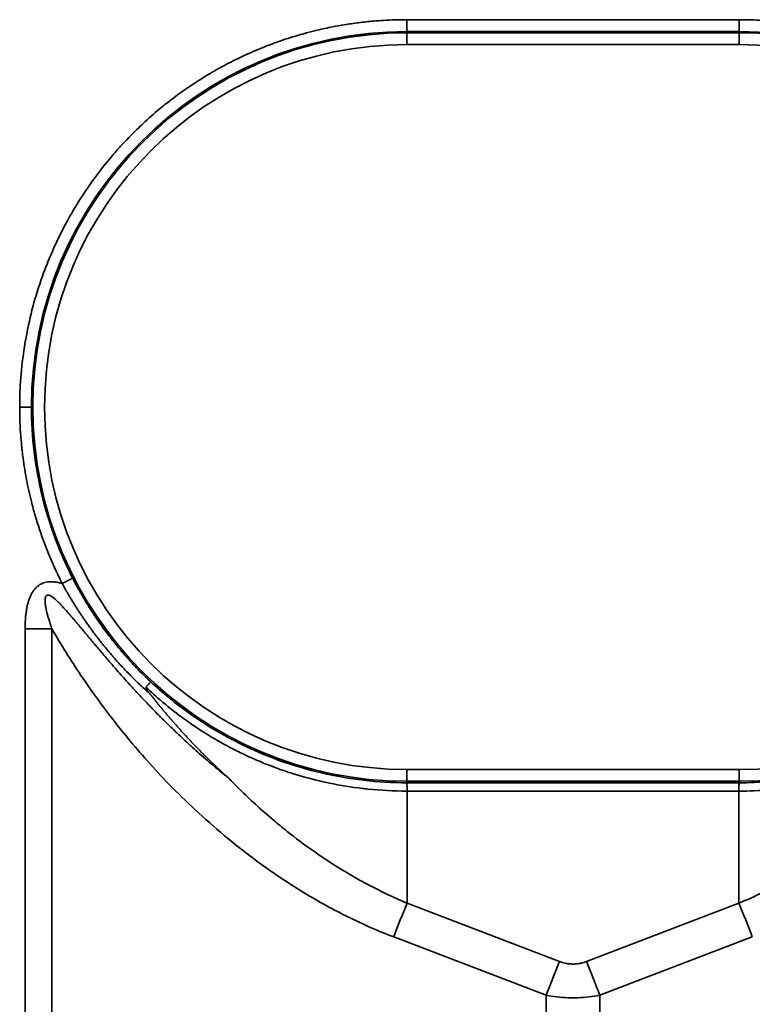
# Model space of a CAD drawing. Header units: millimetres. Extents: x -11430 to 11430, y -488 to 4365.
# Tile 51 of 95: x 1307 to 1338, y 2598 to 2640. Entities that reach past the tile are written whole.
import ezdxf

# ---------------------------------------------------------------- set-up
doc = ezdxf.new("R2010")
doc.units = ezdxf.units.MM
doc.header["$LTSCALE"] = 15
doc.layers.add('_Sichtbarkanten', color=7, linetype='Continuous', lineweight=25)
doc.layers.add('Sichtbar schmal (ISO)', color=7, linetype='Continuous', lineweight=35)

msp = doc.modelspace()

# ---------------------------------------------------------------- linework, layer by layer
at = {"layer": '_Sichtbarkanten'}
for points, knots in [([(1312.109, 2611.457), (1312.139, 2611.489), (1312.167, 2611.519), (1312.219, 2611.573), (1312.241, 2611.596), (1312.279, 2611.636), (1312.294, 2611.651), (1312.32, 2611.676), (1312.321, 2611.676), (1312.321, 2611.676), (1312.321, 2611.676), (1312.321, 2611.676)], [0.0000001, 0.0000001, 0.0000001, 0.0000001, 0.01434091, 0.01434091, 0.02887108, 0.02887108, 0.04365194, 0.04365194, 0.06599022, 0.06599022, 0.06905785, 0.06905785, 0.06905785, 0.06905785]), ([(1312.109, 2611.457), (1312.106, 2611.454), (1312.105, 2611.451), (1312.104, 2611.447), (1312.104, 2611.443), (1312.104, 2611.439), (1312.105, 2611.435), (1312.105, 2611.43), (1312.106, 2611.426), (1312.108, 2611.421), (1312.109, 2611.417), (1312.111, 2611.412), (1312.113, 2611.407), (1312.115, 2611.402), (1312.118, 2611.397), (1312.12, 2611.392), (1312.123, 2611.386), (1312.125, 2611.381), (1312.128, 2611.376), (1312.131, 2611.37), (1312.134, 2611.365), (1312.137, 2611.36), (1312.14, 2611.354), (1312.144, 2611.349), (1312.147, 2611.343), (1312.148, 2611.341), (1312.149, 2611.339), (1312.151, 2611.338), (1312.153, 2611.333), (1312.156, 2611.329), (1312.159, 2611.325), (1312.163, 2611.319), (1312.167, 2611.313), (1312.171, 2611.306), (1312.175, 2611.3), (1312.18, 2611.293), (1312.185, 2611.286), (1312.19, 2611.279), (1312.195, 2611.272), (1312.2, 2611.265), (1312.206, 2611.257), (1312.211, 2611.25), (1312.217, 2611.242), (1312.223, 2611.234), (1312.23, 2611.225), (1312.236, 2611.217), (1312.243, 2611.208), (1312.25, 2611.199), (1312.257, 2611.19)], [0, 0, 0, 0, 0.0666667, 0.0666667, 0.0666667, 0.1333333, 0.1333333, 0.1333333, 0.2, 0.2, 0.2, 0.2666667, 0.2666667, 0.2666667, 0.3333333, 0.3333333, 0.3333333, 0.4, 0.4, 0.4, 0.4666667, 0.4666667, 0.4666667, 0.5333333, 0.5333333, 0.5333333, 0.5531758, 0.5531758, 0.5531758, 0.6, 0.6, 0.6, 0.6666667, 0.6666667, 0.6666667, 0.7333333, 0.7333333, 0.7333333, 0.8, 0.8, 0.8, 0.8666667, 0.8666667, 0.8666667, 0.9333333, 0.9333333, 0.9333333, 1, 1, 1, 1]), ([(1312.257, 2611.19), (1312.424, 2610.98), (1312.599, 2610.763), (1312.786, 2610.54), (1312.853, 2610.46), (1312.922, 2610.378), (1312.992, 2610.296), (1313.115, 2610.152), (1313.243, 2610.005), (1313.376, 2609.856), (1313.584, 2609.622), (1313.804, 2609.382), (1314.037, 2609.137), (1314.109, 2609.062), (1314.182, 2608.986), (1314.256, 2608.909), (1314.423, 2608.737), (1314.598, 2608.562), (1314.779, 2608.385), (1315.042, 2608.128), (1315.32, 2607.866), (1315.615, 2607.6)], [0, 0, 0, 0, 0.2, 0.2, 0.2, 0.272434, 0.272434, 0.272434, 0.4, 0.4, 0.4, 0.6, 0.6, 0.6, 0.661467, 0.661467, 0.661467, 0.8, 0.8, 0.8, 1, 1, 1, 1])]:
    msp.add_open_spline(points, degree=3, knots=knots, dxfattribs=at)
at = {"layer": 'Sichtbar schmal (ISO)'}
for p, q in [((1323.196, 2639.792), (1337.306, 2639.792)), ((1323.196, 2639.289), (1323.196, 2639.792)), ((1337.306, 2639.289), (1337.306, 2639.792)), ((1323.196, 2639.289), (1337.306, 2639.289)), ((1323.196, 2639.289), (1323.196, 2639.233)), ((1323.196, 2639.233), (1337.306, 2639.233)), ((1323.196, 2638.733), (1323.196, 2639.233)), ((1337.306, 2639.289), (1337.306, 2639.233)), ((1337.306, 2638.733), (1337.306, 2639.233)), ((1323.196, 2638.733), (1337.306, 2638.733)), ((1306.75, 2623.345), (1307.25, 2623.345)), ((1306.978, 2448.262), (1306.978, 2613.924)), ((1308.119, 2448.262), (1308.119, 2613.924)), ((1323.196, 2607.956), (1323.196, 2607.456)), ((1337.306, 2607.956), (1323.196, 2607.956)), ((1337.306, 2607.956), (1337.306, 2607.456)), ((1323.196, 2607.395), (1323.196, 2607.456)), ((1337.306, 2607.456), (1323.196, 2607.456)), ((1337.306, 2607.395), (1323.196, 2607.395)), ((1337.306, 2607.395), (1337.306, 2607.456)), ((1323.205, 2602.282), (1323.205, 2607.041)), ((1337.296, 2607.041), (1323.205, 2607.041)), ((1337.296, 2602.282), (1337.296, 2607.041)), ((1329.68, 2599.806), (1323.205, 2602.282)), ((1337.296, 2602.282), (1330.821, 2599.806)), ((1329.109, 2598.371), (1322.635, 2600.846)), ((1337.867, 2600.846), (1331.392, 2598.371)), ((1329.109, 2598.371), (1329.109, 2463.826)), ((1331.392, 2598.371), (1331.392, 2463.826))]:
    msp.add_line(p, q, dxfattribs=at)
for centre, radius, start, end in [((1323.196, 2623.343), 15.946, 90, 179.9946), ((1323.196, 2623.345), 15.889, 90, 270), ((1337.306, 2623.343), 15.946, 0.0054, 90), ((1337.306, 2623.345), 15.889, 270, 90), ((1323.196, 2623.345), 15.389, 90, 270), ((1337.306, 2623.345), 15.389, 270, 90)]:
    msp.add_arc(centre, radius, start, end, dxfattribs=at)
for centre, major_axis, ratio, start_param, end_param in [((1323.196, 2623.343), (-15.946, 0), 0.999985, 6.283086, 6.756053), ((1308.555, 2615.853), (0.445, 0.228), 0.00466, 0.017453, 1.568409), ((1306.978, 2613.976), (-10, 0), 0.005236, 1.570796, 1.685163), ((1323.205, 2600.82), (1.785, 4.67), 0.108522, 1.294198, 1.606695), ((1337.296, 2600.82), (-1.785, 4.67), 0.108522, 4.67649, 4.988987), ((1329.68, 2598.345), (1.785, 4.67), 0.108522, 1.294198, 1.606695), ((1330.821, 2598.345), (-1.785, 4.67), 0.108522, 4.67649, 4.988987)]:
    msp.add_ellipse(centre, major_axis=major_axis, ratio=ratio, start_param=start_param, end_param=end_param, dxfattribs=at)
for points, knots in [([(1306.75, 2623.345), (1306.75, 2623.596), (1306.755, 2623.848), (1306.767, 2624.099), (1306.787, 2624.535), (1306.824, 2624.971), (1306.88, 2625.408), (1306.914, 2625.68), (1306.955, 2625.952), (1307.004, 2626.224), (1307.077, 2626.637), (1307.167, 2627.049), (1307.272, 2627.456), (1307.343, 2627.733), (1307.422, 2628.008), (1307.508, 2628.28), (1307.629, 2628.668), (1307.765, 2629.048), (1307.912, 2629.419), (1308.014, 2629.676), (1308.122, 2629.927), (1308.234, 2630.174), (1308.397, 2630.531), (1308.57, 2630.876), (1308.751, 2631.208), (1308.869, 2631.425), (1308.99, 2631.636), (1309.114, 2631.841), (1309.309, 2632.165), (1309.511, 2632.474), (1309.715, 2632.766), (1309.833, 2632.934), (1309.951, 2633.097), (1310.07, 2633.254), (1310.288, 2633.544), (1310.509, 2633.816), (1310.727, 2634.07), (1310.831, 2634.19), (1310.934, 2634.307), (1311.037, 2634.419), (1311.268, 2634.674), (1311.497, 2634.909), (1311.722, 2635.128), (1311.812, 2635.215), (1311.9, 2635.3), (1311.989, 2635.382), (1312.222, 2635.599), (1312.452, 2635.801), (1312.681, 2635.991), (1312.765, 2636.061), (1312.85, 2636.13), (1312.935, 2636.198), (1313.165, 2636.382), (1313.395, 2636.555), (1313.627, 2636.721), (1313.719, 2636.787), (1313.812, 2636.852), (1313.905, 2636.916), (1314.132, 2637.072), (1314.363, 2637.221), (1314.598, 2637.365), (1314.707, 2637.432), (1314.817, 2637.498), (1314.928, 2637.562), (1315.156, 2637.695), (1315.388, 2637.822), (1315.624, 2637.945), (1315.75, 2638.01), (1315.877, 2638.074), (1316.004, 2638.136), (1316.233, 2638.247), (1316.465, 2638.353), (1316.699, 2638.454), (1316.838, 2638.514), (1316.978, 2638.572), (1317.119, 2638.628), (1317.346, 2638.718), (1317.575, 2638.803), (1317.805, 2638.883), (1317.955, 2638.935), (1318.105, 2638.985), (1318.256, 2639.032), (1318.479, 2639.102), (1318.703, 2639.168), (1318.926, 2639.228), (1319.08, 2639.269), (1319.233, 2639.308), (1319.387, 2639.344), (1319.607, 2639.397), (1319.826, 2639.444), (1320.044, 2639.487), (1320.208, 2639.519), (1320.371, 2639.548), (1320.533, 2639.575), (1320.737, 2639.608), (1320.939, 2639.637), (1321.14, 2639.663), (1321.354, 2639.69), (1321.566, 2639.712), (1321.775, 2639.73), (1321.917, 2639.742), (1322.058, 2639.753), (1322.196, 2639.761), (1322.54, 2639.782), (1322.872, 2639.792), (1323.196, 2639.792)], [0, 0, 0, 0, 0.020266, 0.020266, 0.020266, 0.055556, 0.055556, 0.055556, 0.077574, 0.077574, 0.077574, 0.111111, 0.111111, 0.111111, 0.133998, 0.133998, 0.133998, 0.166667, 0.166667, 0.166667, 0.189326, 0.189326, 0.189326, 0.222222, 0.222222, 0.222222, 0.24374, 0.24374, 0.24374, 0.277778, 0.277778, 0.277778, 0.297321, 0.297321, 0.297321, 0.333333, 0.333333, 0.333333, 0.350404, 0.350404, 0.350404, 0.388889, 0.388889, 0.388889, 0.404131, 0.404131, 0.404131, 0.444444, 0.444444, 0.444444, 0.459368, 0.459368, 0.459368, 0.5, 0.5, 0.5, 0.516169, 0.516169, 0.516169, 0.555556, 0.555556, 0.555556, 0.573759, 0.573759, 0.573759, 0.611111, 0.611111, 0.611111, 0.631024, 0.631024, 0.631024, 0.666667, 0.666667, 0.666667, 0.687908, 0.687908, 0.687908, 0.722222, 0.722222, 0.722222, 0.744586, 0.744586, 0.744586, 0.777778, 0.777778, 0.777778, 0.80058, 0.80058, 0.80058, 0.833333, 0.833333, 0.833333, 0.857915, 0.857915, 0.857915, 0.888889, 0.888889, 0.888889, 0.92198, 0.92198, 0.92198, 0.944444, 0.944444, 0.944444, 1, 1, 1, 1]), ([(1337.306, 2639.792), (1337.63, 2639.792), (1337.963, 2639.782), (1338.307, 2639.761), (1338.36, 2639.758), (1338.413, 2639.754), (1338.466, 2639.75), (1338.76, 2639.73), (1339.06, 2639.701), (1339.365, 2639.662), (1339.45, 2639.651), (1339.535, 2639.64), (1339.621, 2639.628), (1339.898, 2639.588), (1340.179, 2639.541), (1340.461, 2639.486), (1340.579, 2639.463), (1340.697, 2639.438), (1340.816, 2639.413), (1341.069, 2639.357), (1341.324, 2639.295), (1341.578, 2639.227), (1341.725, 2639.187), (1341.872, 2639.146), (1342.018, 2639.102), (1342.246, 2639.034), (1342.472, 2638.961), (1342.698, 2638.882), (1342.869, 2638.823), (1343.04, 2638.76), (1343.21, 2638.695), (1343.409, 2638.619), (1343.607, 2638.538), (1343.803, 2638.454), (1343.993, 2638.372), (1344.182, 2638.286), (1344.369, 2638.198), (1344.539, 2638.116), (1344.708, 2638.032), (1344.875, 2637.946), (1345.079, 2637.84), (1345.279, 2637.731), (1345.477, 2637.618), (1345.619, 2637.536), (1345.76, 2637.453), (1345.899, 2637.368), (1346.115, 2637.235), (1346.327, 2637.099), (1346.536, 2636.957), (1346.647, 2636.881), (1346.758, 2636.804), (1346.869, 2636.725), (1347.107, 2636.555), (1347.344, 2636.376), (1347.582, 2636.186), (1347.659, 2636.124), (1347.737, 2636.06), (1347.815, 2635.995), (1348.094, 2635.764), (1348.374, 2635.516), (1348.66, 2635.243), (1348.698, 2635.206), (1348.737, 2635.169), (1348.776, 2635.131), (1349.103, 2634.813), (1349.437, 2634.462), (1349.775, 2634.068), (1349.779, 2634.064), (1349.782, 2634.06), (1349.785, 2634.056), (1350.12, 2633.666), (1350.459, 2633.234), (1350.79, 2632.76), (1350.833, 2632.698), (1350.876, 2632.636), (1350.919, 2632.573), (1351.208, 2632.146), (1351.49, 2631.687), (1351.755, 2631.199), (1351.826, 2631.068), (1351.896, 2630.936), (1351.964, 2630.802), (1352.19, 2630.358), (1352.402, 2629.892), (1352.593, 2629.408), (1352.672, 2629.209), (1352.748, 2629.008), (1352.819, 2628.803), (1352.975, 2628.361), (1353.113, 2627.907), (1353.232, 2627.447), (1353.298, 2627.191), (1353.358, 2626.933), (1353.411, 2626.674), (1353.498, 2626.252), (1353.569, 2625.827), (1353.622, 2625.403), (1353.66, 2625.101), (1353.69, 2624.799), (1353.711, 2624.496), (1353.738, 2624.113), (1353.751, 2623.729), (1353.751, 2623.345)], [0, 0, 0, 0, 0.055556, 0.055556, 0.055556, 0.064113, 0.064113, 0.064113, 0.111111, 0.111111, 0.111111, 0.124248, 0.124248, 0.124248, 0.166667, 0.166667, 0.166667, 0.184368, 0.184368, 0.184368, 0.222222, 0.222222, 0.222222, 0.244025, 0.244025, 0.244025, 0.277778, 0.277778, 0.277778, 0.303377, 0.303377, 0.303377, 0.333333, 0.333333, 0.333333, 0.36238, 0.36238, 0.36238, 0.388889, 0.388889, 0.388889, 0.421156, 0.421156, 0.421156, 0.444444, 0.444444, 0.444444, 0.480668, 0.480668, 0.480668, 0.5, 0.5, 0.5, 0.541836, 0.541836, 0.541836, 0.555556, 0.555556, 0.555556, 0.604466, 0.604466, 0.604466, 0.611111, 0.611111, 0.611111, 0.666667, 0.666667, 0.666667, 0.667217, 0.667217, 0.667217, 0.722222, 0.722222, 0.722222, 0.729378, 0.729378, 0.729378, 0.777778, 0.777778, 0.777778, 0.790682, 0.790682, 0.790682, 0.833333, 0.833333, 0.833333, 0.850872, 0.850872, 0.850872, 0.888889, 0.888889, 0.888889, 0.910026, 0.910026, 0.910026, 0.944444, 0.944444, 0.944444, 0.968938, 0.968938, 0.968938, 1, 1, 1, 1]), ([(1308.555, 2615.855), (1308.318, 2616.318), (1308.104, 2616.79), (1307.913, 2617.272), (1307.874, 2617.369), (1307.836, 2617.466), (1307.8, 2617.564), (1307.654, 2617.951), (1307.523, 2618.344), (1307.407, 2618.742), (1307.349, 2618.941), (1307.295, 2619.141), (1307.245, 2619.342), (1307.169, 2619.643), (1307.102, 2619.947), (1307.043, 2620.253), (1306.985, 2620.558), (1306.935, 2620.864), (1306.894, 2621.172), (1306.867, 2621.378), (1306.843, 2621.585), (1306.823, 2621.792), (1306.784, 2622.203), (1306.761, 2622.616), (1306.753, 2623.03), (1306.751, 2623.135), (1306.75, 2623.24), (1306.75, 2623.345)], [0, 0, 0, 0, 0.2, 0.2, 0.2, 0.240279, 0.240279, 0.240279, 0.4, 0.4, 0.4, 0.479971, 0.479971, 0.479971, 0.6, 0.6, 0.6, 0.719757, 0.719757, 0.719757, 0.8, 0.8, 0.8, 0.959623, 0.959623, 0.959623, 1, 1, 1, 1]), ([(1312.321, 2611.676), (1312.211, 2611.778), (1312.106, 2611.879), (1312.006, 2611.978), (1311.982, 2612.002), (1311.957, 2612.026), (1311.933, 2612.05), (1311.834, 2612.149), (1311.74, 2612.246), (1311.65, 2612.341), (1311.629, 2612.362), (1311.609, 2612.384), (1311.589, 2612.405), (1311.499, 2612.5), (1311.414, 2612.593), (1311.332, 2612.684), (1311.315, 2612.703), (1311.298, 2612.723), (1311.281, 2612.742), (1311.2, 2612.833), (1311.123, 2612.922), (1311.049, 2613.009), (1311.034, 2613.026), (1311.02, 2613.043), (1311.006, 2613.06), (1310.932, 2613.147), (1310.862, 2613.232), (1310.795, 2613.315), (1310.783, 2613.33), (1310.771, 2613.345), (1310.759, 2613.36), (1310.693, 2613.443), (1310.629, 2613.524), (1310.568, 2613.603), (1310.558, 2613.616), (1310.548, 2613.629), (1310.538, 2613.642), (1310.477, 2613.721), (1310.42, 2613.798), (1310.364, 2613.873), (1310.356, 2613.885), (1310.348, 2613.896), (1310.339, 2613.907), (1310.284, 2613.983), (1310.231, 2614.056), (1310.181, 2614.127), (1310.174, 2614.137), (1310.167, 2614.147), (1310.16, 2614.157), (1310.11, 2614.228), (1310.062, 2614.298), (1310.016, 2614.366), (1310.01, 2614.374), (1310.005, 2614.382), (1309.999, 2614.39), (1309.953, 2614.458), (1309.909, 2614.524), (1309.867, 2614.588), (1309.862, 2614.595), (1309.858, 2614.602), (1309.853, 2614.609), (1309.811, 2614.674), (1309.771, 2614.736), (1309.733, 2614.796), (1309.729, 2614.802), (1309.726, 2614.808), (1309.722, 2614.814), (1309.684, 2614.874), (1309.647, 2614.933), (1309.612, 2614.99), (1309.609, 2614.995), (1309.606, 2615), (1309.603, 2615.004), (1309.568, 2615.062), (1309.535, 2615.117), (1309.503, 2615.171), (1309.5, 2615.175), (1309.498, 2615.178), (1309.496, 2615.182), (1309.464, 2615.236), (1309.433, 2615.288), (1309.404, 2615.338), (1309.402, 2615.341), (1309.401, 2615.344), (1309.399, 2615.347), (1309.368, 2615.4), (1309.339, 2615.451), (1309.312, 2615.5), (1309.284, 2615.549), (1309.258, 2615.595), (1309.233, 2615.641), (1309.208, 2615.686), (1309.184, 2615.73), (1309.16, 2615.775), (1309.135, 2615.821), (1309.111, 2615.867), (1309.084, 2615.918), (1309.057, 2615.968), (1309.029, 2616.023), (1309, 2616.08)], [0.0000003, 0.0000003, 0.0000003, 0.0000003, 0.0422644, 0.0422644, 0.0422644, 0.0526316, 0.0526316, 0.0526316, 0.09546, 0.09546, 0.09546, 0.1052632, 0.1052632, 0.1052632, 0.1486715, 0.1486715, 0.1486715, 0.1578947, 0.1578947, 0.1578947, 0.2018786, 0.2018786, 0.2018786, 0.2105263, 0.2105263, 0.2105263, 0.2550869, 0.2550869, 0.2550869, 0.2631579, 0.2631579, 0.2631579, 0.308295, 0.308295, 0.308295, 0.3157895, 0.3157895, 0.3157895, 0.3615032, 0.3615032, 0.3615032, 0.3684211, 0.3684211, 0.3684211, 0.4147114, 0.4147114, 0.4147114, 0.4210526, 0.4210526, 0.4210526, 0.4679196, 0.4679196, 0.4679196, 0.4736842, 0.4736842, 0.4736842, 0.5211277, 0.5211277, 0.5211277, 0.5263158, 0.5263158, 0.5263158, 0.5743352, 0.5743352, 0.5743352, 0.5789474, 0.5789474, 0.5789474, 0.6275439, 0.6275439, 0.6275439, 0.6315789, 0.6315789, 0.6315789, 0.6807516, 0.6807516, 0.6807516, 0.6842105, 0.6842105, 0.6842105, 0.7339613, 0.7339613, 0.7339613, 0.7368421, 0.7368421, 0.7368421, 0.7894737, 0.7894737, 0.7894737, 0.8421053, 0.8421053, 0.8421053, 0.8947368, 0.8947368, 0.8947368, 0.9473684, 0.9473684, 0.9473684, 1, 1, 1, 1]), ([(1312.257, 2611.19), (1312.212, 2611.23), (1312.168, 2611.27), (1312.124, 2611.309), (1312.026, 2611.398), (1311.932, 2611.486), (1311.841, 2611.572), (1311.796, 2611.615), (1311.752, 2611.658), (1311.709, 2611.7), (1311.626, 2611.78), (1311.546, 2611.859), (1311.469, 2611.936), (1311.425, 2611.981), (1311.381, 2612.026), (1311.339, 2612.07), (1311.269, 2612.142), (1311.202, 2612.212), (1311.137, 2612.282), (1311.093, 2612.329), (1311.05, 2612.375), (1311.009, 2612.42), (1310.95, 2612.484), (1310.893, 2612.547), (1310.838, 2612.609), (1310.796, 2612.657), (1310.754, 2612.704), (1310.713, 2612.751), (1310.664, 2612.808), (1310.616, 2612.863), (1310.57, 2612.918), (1310.529, 2612.967), (1310.488, 2613.015), (1310.449, 2613.063), (1310.408, 2613.112), (1310.368, 2613.161), (1310.329, 2613.209), (1310.288, 2613.259), (1310.249, 2613.308), (1310.211, 2613.356), (1310.177, 2613.399), (1310.143, 2613.442), (1310.111, 2613.484), (1310.072, 2613.534), (1310.034, 2613.583), (1309.997, 2613.631), (1309.969, 2613.668), (1309.941, 2613.705), (1309.914, 2613.742), (1309.876, 2613.792), (1309.84, 2613.841), (1309.805, 2613.889), (1309.781, 2613.921), (1309.758, 2613.953), (1309.735, 2613.984), (1309.7, 2614.034), (1309.665, 2614.083), (1309.631, 2614.13), (1309.612, 2614.158), (1309.593, 2614.185), (1309.574, 2614.212), (1309.54, 2614.261), (1309.506, 2614.309), (1309.474, 2614.356), (1309.458, 2614.379), (1309.443, 2614.402), (1309.428, 2614.424), (1309.395, 2614.473), (1309.363, 2614.52), (1309.332, 2614.567), (1309.32, 2614.586), (1309.307, 2614.604), (1309.295, 2614.623), (1309.264, 2614.671), (1309.233, 2614.717), (1309.204, 2614.763), (1309.194, 2614.778), (1309.184, 2614.793), (1309.175, 2614.809), (1309.145, 2614.855), (1309.116, 2614.901), (1309.088, 2614.945), (1309.081, 2614.957), (1309.073, 2614.969), (1309.065, 2614.981), (1309.037, 2615.027), (1309.01, 2615.071), (1308.984, 2615.113), (1308.978, 2615.123), (1308.972, 2615.132), (1308.966, 2615.142), (1308.94, 2615.186), (1308.914, 2615.228), (1308.889, 2615.269), (1308.885, 2615.276), (1308.881, 2615.283), (1308.877, 2615.29), (1308.852, 2615.332), (1308.828, 2615.373), (1308.805, 2615.412), (1308.802, 2615.417), (1308.799, 2615.422), (1308.796, 2615.427), (1308.772, 2615.468), (1308.749, 2615.508), (1308.726, 2615.548), (1308.724, 2615.552), (1308.722, 2615.555), (1308.72, 2615.558), (1308.695, 2615.603), (1308.669, 2615.648), (1308.642, 2615.697), (1308.614, 2615.747), (1308.585, 2615.799), (1308.555, 2615.855)], [0.0000001, 0.0000001, 0.0000001, 0.0000001, 0.0153727, 0.0153727, 0.0153727, 0.05, 0.05, 0.05, 0.0671697, 0.0671697, 0.0671697, 0.1, 0.1, 0.1, 0.1189998, 0.1189998, 0.1189998, 0.15, 0.15, 0.15, 0.1708202, 0.1708202, 0.1708202, 0.2, 0.2, 0.2, 0.2226434, 0.2226434, 0.2226434, 0.25, 0.25, 0.25, 0.2744658, 0.2744658, 0.2744658, 0.3, 0.3, 0.3, 0.3262884, 0.3262884, 0.3262884, 0.35, 0.35, 0.35, 0.3781114, 0.3781114, 0.3781114, 0.4, 0.4, 0.4, 0.4299346, 0.4299346, 0.4299346, 0.45, 0.45, 0.45, 0.481758, 0.481758, 0.481758, 0.5, 0.5, 0.5, 0.5335818, 0.5335818, 0.5335818, 0.55, 0.55, 0.55, 0.5854048, 0.5854048, 0.5854048, 0.6, 0.6, 0.6, 0.6372271, 0.6372271, 0.6372271, 0.65, 0.65, 0.65, 0.6890546, 0.6890546, 0.6890546, 0.7, 0.7, 0.7, 0.7408756, 0.7408756, 0.7408756, 0.75, 0.75, 0.75, 0.7927123, 0.7927123, 0.7927123, 0.8, 0.8, 0.8, 0.8444875, 0.8444875, 0.8444875, 0.85, 0.85, 0.85, 0.8962935, 0.8962935, 0.8962935, 0.9, 0.9, 0.9, 0.95, 0.95, 0.95, 1, 1, 1, 1]), ([(1308.119, 2613.924), (1308.096, 2613.991), (1308.074, 2614.055), (1308.054, 2614.117), (1308.034, 2614.178), (1308.015, 2614.237), (1307.998, 2614.294), (1307.981, 2614.35), (1307.965, 2614.405), (1307.95, 2614.457), (1307.949, 2614.461), (1307.948, 2614.464), (1307.947, 2614.468), (1307.934, 2614.516), (1307.922, 2614.563), (1307.911, 2614.607), (1307.91, 2614.612), (1307.909, 2614.616), (1307.908, 2614.62), (1307.897, 2614.663), (1307.887, 2614.705), (1307.879, 2614.744), (1307.878, 2614.749), (1307.877, 2614.754), (1307.876, 2614.759), (1307.868, 2614.797), (1307.861, 2614.833), (1307.854, 2614.868), (1307.854, 2614.873), (1307.853, 2614.878), (1307.852, 2614.883), (1307.846, 2614.917), (1307.841, 2614.948), (1307.838, 2614.979), (1307.837, 2614.984), (1307.836, 2614.989), (1307.836, 2614.995), (1307.832, 2615.024), (1307.83, 2615.051), (1307.828, 2615.077), (1307.828, 2615.082), (1307.828, 2615.087), (1307.828, 2615.093), (1307.826, 2615.117), (1307.826, 2615.14), (1307.827, 2615.161), (1307.827, 2615.166), (1307.827, 2615.171), (1307.828, 2615.176), (1307.829, 2615.196), (1307.831, 2615.215), (1307.833, 2615.231), (1307.834, 2615.236), (1307.835, 2615.24), (1307.836, 2615.245), (1307.839, 2615.26), (1307.843, 2615.273), (1307.847, 2615.285), (1307.849, 2615.289), (1307.85, 2615.293), (1307.852, 2615.296), (1307.856, 2615.307), (1307.862, 2615.317), (1307.868, 2615.325), (1307.87, 2615.328), (1307.872, 2615.33), (1307.874, 2615.333), (1307.881, 2615.34), (1307.888, 2615.346), (1307.895, 2615.35), (1307.898, 2615.352), (1307.902, 2615.354), (1307.905, 2615.355), (1307.913, 2615.359), (1307.922, 2615.361), (1307.931, 2615.363), (1307.936, 2615.363), (1307.94, 2615.364), (1307.945, 2615.364), (1307.955, 2615.364), (1307.967, 2615.363), (1307.979, 2615.36), (1307.985, 2615.359), (1307.991, 2615.357), (1307.997, 2615.355), (1308.01, 2615.351), (1308.024, 2615.346), (1308.039, 2615.339), (1308.046, 2615.335), (1308.055, 2615.331), (1308.063, 2615.327), (1308.078, 2615.319), (1308.094, 2615.309), (1308.11, 2615.299), (1308.12, 2615.292), (1308.13, 2615.285), (1308.14, 2615.278), (1308.157, 2615.266), (1308.174, 2615.253), (1308.192, 2615.239), (1308.204, 2615.229), (1308.216, 2615.22), (1308.228, 2615.209), (1308.246, 2615.194), (1308.265, 2615.178), (1308.284, 2615.16), (1308.298, 2615.148), (1308.312, 2615.135), (1308.326, 2615.122), (1308.345, 2615.104), (1308.365, 2615.085), (1308.385, 2615.065), (1308.401, 2615.049), (1308.417, 2615.033), (1308.434, 2615.017), (1308.454, 2614.996), (1308.474, 2614.975), (1308.495, 2614.953), (1308.513, 2614.935), (1308.531, 2614.916), (1308.549, 2614.896), (1308.57, 2614.874), (1308.591, 2614.851), (1308.613, 2614.828), (1308.633, 2614.806), (1308.653, 2614.783), (1308.674, 2614.761), (1308.695, 2614.737), (1308.717, 2614.713), (1308.739, 2614.688), (1308.761, 2614.662), (1308.784, 2614.637), (1308.807, 2614.61), (1308.829, 2614.585), (1308.852, 2614.559), (1308.875, 2614.533), (1308.9, 2614.504), (1308.926, 2614.474), (1308.952, 2614.443), (1308.975, 2614.416), (1308.998, 2614.389), (1309.022, 2614.361), (1309.05, 2614.328), (1309.08, 2614.294), (1309.109, 2614.258), (1309.133, 2614.23), (1309.157, 2614.202), (1309.182, 2614.173), (1309.214, 2614.134), (1309.247, 2614.095), (1309.281, 2614.054), (1309.306, 2614.025), (1309.331, 2613.995), (1309.356, 2613.965), (1309.393, 2613.921), (1309.43, 2613.876), (1309.469, 2613.83), (1309.494, 2613.8), (1309.52, 2613.769), (1309.546, 2613.737), (1309.588, 2613.688), (1309.63, 2613.637), (1309.674, 2613.584), (1309.701, 2613.553), (1309.727, 2613.521), (1309.754, 2613.489), (1309.801, 2613.432), (1309.85, 2613.374), (1309.9, 2613.315), (1309.927, 2613.283), (1309.955, 2613.25), (1309.983, 2613.216), (1310.036, 2613.153), (1310.091, 2613.087), (1310.149, 2613.02), (1310.177, 2612.987), (1310.205, 2612.953), (1310.234, 2612.919), (1310.295, 2612.848), (1310.358, 2612.774), (1310.423, 2612.697), (1310.452, 2612.664), (1310.481, 2612.63), (1310.511, 2612.595), (1310.581, 2612.514), (1310.653, 2612.431), (1310.727, 2612.346), (1310.757, 2612.312), (1310.787, 2612.277), (1310.817, 2612.243), (1310.896, 2612.152), (1310.978, 2612.06), (1311.062, 2611.965), (1311.092, 2611.931), (1311.123, 2611.897), (1311.153, 2611.862), (1311.243, 2611.762), (1311.335, 2611.66), (1311.431, 2611.555), (1311.461, 2611.522), (1311.491, 2611.488), (1311.522, 2611.454), (1311.623, 2611.344), (1311.728, 2611.231), (1311.837, 2611.115), (1311.867, 2611.082), (1311.897, 2611.05), (1311.928, 2611.017), (1312.043, 2610.895), (1312.162, 2610.77), (1312.287, 2610.641), (1312.317, 2610.609), (1312.348, 2610.578), (1312.379, 2610.546), (1312.51, 2610.411), (1312.647, 2610.272), (1312.791, 2610.129), (1312.821, 2610.099), (1312.851, 2610.069), (1312.882, 2610.038), (1313.032, 2609.889), (1313.19, 2609.735), (1313.357, 2609.576), (1313.386, 2609.548), (1313.416, 2609.52), (1313.446, 2609.491), (1313.62, 2609.326), (1313.803, 2609.156), (1313.996, 2608.981), (1314.024, 2608.955), (1314.053, 2608.929), (1314.082, 2608.903), (1314.283, 2608.721), (1314.495, 2608.534), (1314.72, 2608.341), (1314.746, 2608.318), (1314.773, 2608.295), (1314.8, 2608.272), (1315.034, 2608.073), (1315.282, 2607.868), (1315.543, 2607.658), (1315.567, 2607.638), (1315.591, 2607.619), (1315.615, 2607.6)], [0, 0, 0, 0, 0.02381, 0.02381, 0.02381, 0.047619, 0.047619, 0.047619, 0.071429, 0.071429, 0.071429, 0.073026, 0.073026, 0.073026, 0.095238, 0.095238, 0.095238, 0.097369, 0.097369, 0.097369, 0.119048, 0.119048, 0.119048, 0.121712, 0.121712, 0.121712, 0.142857, 0.142857, 0.142857, 0.146054, 0.146054, 0.146054, 0.166667, 0.166667, 0.166667, 0.170394, 0.170394, 0.170394, 0.190476, 0.190476, 0.190476, 0.194733, 0.194733, 0.194733, 0.214286, 0.214286, 0.214286, 0.219075, 0.219075, 0.219075, 0.238095, 0.238095, 0.238095, 0.243427, 0.243427, 0.243427, 0.261905, 0.261905, 0.261905, 0.267789, 0.267789, 0.267789, 0.285714, 0.285714, 0.285714, 0.292142, 0.292142, 0.292142, 0.309524, 0.309524, 0.309524, 0.316467, 0.316467, 0.316467, 0.333333, 0.333333, 0.333333, 0.340779, 0.340779, 0.340779, 0.357143, 0.357143, 0.357143, 0.365117, 0.365117, 0.365117, 0.380952, 0.380952, 0.380952, 0.389478, 0.389478, 0.389478, 0.404762, 0.404762, 0.404762, 0.413816, 0.413816, 0.413816, 0.428571, 0.428571, 0.428571, 0.438147, 0.438147, 0.438147, 0.452381, 0.452381, 0.452381, 0.462492, 0.462492, 0.462492, 0.47619, 0.47619, 0.47619, 0.486842, 0.486842, 0.486842, 0.5, 0.5, 0.5, 0.511187, 0.511187, 0.511187, 0.52381, 0.52381, 0.52381, 0.535523, 0.535523, 0.535523, 0.547619, 0.547619, 0.547619, 0.559863, 0.559863, 0.559863, 0.571429, 0.571429, 0.571429, 0.584205, 0.584205, 0.584205, 0.595238, 0.595238, 0.595238, 0.608546, 0.608546, 0.608546, 0.619048, 0.619048, 0.619048, 0.632889, 0.632889, 0.632889, 0.642857, 0.642857, 0.642857, 0.657231, 0.657231, 0.657231, 0.666667, 0.666667, 0.666667, 0.681572, 0.681572, 0.681572, 0.690476, 0.690476, 0.690476, 0.705913, 0.705913, 0.705913, 0.714286, 0.714286, 0.714286, 0.730254, 0.730254, 0.730254, 0.738095, 0.738095, 0.738095, 0.754595, 0.754595, 0.754595, 0.761905, 0.761905, 0.761905, 0.77894, 0.77894, 0.77894, 0.785714, 0.785714, 0.785714, 0.803285, 0.803285, 0.803285, 0.809524, 0.809524, 0.809524, 0.827623, 0.827623, 0.827623, 0.833333, 0.833333, 0.833333, 0.851962, 0.851962, 0.851962, 0.857143, 0.857143, 0.857143, 0.876304, 0.876304, 0.876304, 0.880952, 0.880952, 0.880952, 0.900646, 0.900646, 0.900646, 0.904762, 0.904762, 0.904762, 0.924989, 0.924989, 0.924989, 0.928571, 0.928571, 0.928571, 0.94933, 0.94933, 0.94933, 0.952381, 0.952381, 0.952381, 0.973676, 0.973676, 0.973676, 0.97619, 0.97619, 0.97619, 0.998005, 0.998005, 0.998005, 1, 1, 1, 1]), ([(1323.196, 2607.395), (1322.58, 2607.395), (1321.968, 2607.43), (1321.364, 2607.5), (1320.761, 2607.57), (1320.165, 2607.674), (1319.582, 2607.809), (1318.999, 2607.945), (1318.428, 2608.113), (1317.891, 2608.302), (1317.355, 2608.492), (1316.853, 2608.701), (1316.389, 2608.92), (1315.925, 2609.139), (1315.499, 2609.367), (1315.106, 2609.598), (1314.713, 2609.829), (1314.353, 2610.064), (1314.021, 2610.297), (1313.688, 2610.531), (1313.384, 2610.764), (1313.101, 2610.995), (1312.819, 2611.225), (1312.559, 2611.454), (1312.321, 2611.676)], [0, 0, 0, 0, 0.125, 0.125, 0.125, 0.25, 0.25, 0.25, 0.375, 0.375, 0.375, 0.5, 0.5, 0.5, 0.625, 0.625, 0.625, 0.75, 0.75, 0.75, 0.875, 0.875, 0.875, 1, 1, 1, 1]), ([(1348.18, 2611.676), (1347.901, 2611.415), (1347.592, 2611.146), (1347.25, 2610.874), (1346.909, 2610.602), (1346.535, 2610.326), (1346.125, 2610.055), (1345.716, 2609.783), (1345.271, 2609.516), (1344.801, 2609.265), (1344.33, 2609.015), (1343.833, 2608.781), (1343.322, 2608.573), (1342.81, 2608.364), (1342.283, 2608.181), (1341.751, 2608.026), (1341.218, 2607.872), (1340.68, 2607.747), (1340.154, 2607.651), (1339.629, 2607.556), (1339.116, 2607.49), (1338.638, 2607.45), (1338.16, 2607.41), (1337.717, 2607.395), (1337.306, 2607.395)], [0, 0, 0, 0, 0.125, 0.125, 0.125, 0.25, 0.25, 0.25, 0.375, 0.375, 0.375, 0.5, 0.5, 0.5, 0.625, 0.625, 0.625, 0.75, 0.75, 0.75, 0.875, 0.875, 0.875, 1, 1, 1, 1]), ([(1323.205, 2607.041), (1322.645, 2607.041), (1322.088, 2607.069), (1321.537, 2607.126), (1321.463, 2607.134), (1321.389, 2607.142), (1321.316, 2607.151), (1320.84, 2607.206), (1320.369, 2607.283), (1319.904, 2607.38), (1319.763, 2607.409), (1319.623, 2607.44), (1319.483, 2607.473), (1319.091, 2607.566), (1318.707, 2607.672), (1318.335, 2607.789), (1318.135, 2607.852), (1317.939, 2607.918), (1317.747, 2607.987), (1317.454, 2608.092), (1317.17, 2608.203), (1316.898, 2608.319), (1316.659, 2608.42), (1316.43, 2608.524), (1316.208, 2608.63), (1316.01, 2608.725), (1315.819, 2608.822), (1315.634, 2608.92), (1315.377, 2609.056), (1315.132, 2609.195), (1314.9, 2609.335), (1314.778, 2609.407), (1314.66, 2609.48), (1314.545, 2609.553), (1314.28, 2609.722), (1314.031, 2609.891), (1313.796, 2610.06), (1313.733, 2610.105), (1313.671, 2610.151), (1313.609, 2610.196), (1313.344, 2610.393), (1313.096, 2610.589), (1312.864, 2610.783), (1312.844, 2610.8), (1312.824, 2610.817), (1312.804, 2610.834), (1312.554, 2611.045), (1312.323, 2611.253), (1312.109, 2611.457)], [0, 0, 0, 0, 0.111111, 0.111111, 0.111111, 0.125973, 0.125973, 0.125973, 0.222222, 0.222222, 0.222222, 0.251469, 0.251469, 0.251469, 0.333333, 0.333333, 0.333333, 0.377315, 0.377315, 0.377315, 0.444444, 0.444444, 0.444444, 0.503086, 0.503086, 0.503086, 0.555556, 0.555556, 0.555556, 0.628652, 0.628652, 0.628652, 0.666667, 0.666667, 0.666667, 0.754282, 0.754282, 0.754282, 0.777778, 0.777778, 0.777778, 0.879967, 0.879967, 0.879967, 0.888889, 0.888889, 0.888889, 1, 1, 1, 1]), ([(1348.392, 2611.457), (1348.348, 2611.414), (1348.302, 2611.372), (1348.256, 2611.329), (1348.01, 2611.1), (1347.742, 2610.866), (1347.451, 2610.63), (1347.356, 2610.552), (1347.258, 2610.475), (1347.157, 2610.397), (1346.893, 2610.193), (1346.611, 2609.988), (1346.31, 2609.785), (1346.145, 2609.674), (1345.975, 2609.564), (1345.799, 2609.455), (1345.531, 2609.289), (1345.251, 2609.127), (1344.961, 2608.97), (1344.713, 2608.836), (1344.456, 2608.707), (1344.195, 2608.583), (1343.951, 2608.468), (1343.703, 2608.359), (1343.451, 2608.255), (1343.118, 2608.118), (1342.779, 2607.992), (1342.436, 2607.877), (1342.24, 2607.811), (1342.043, 2607.749), (1341.845, 2607.691), (1341.432, 2607.571), (1341.015, 2607.467), (1340.604, 2607.381), (1340.472, 2607.354), (1340.341, 2607.328), (1340.211, 2607.304), (1339.739, 2607.218), (1339.277, 2607.156), (1338.84, 2607.114), (1338.779, 2607.108), (1338.719, 2607.103), (1338.659, 2607.098), (1338.17, 2607.057), (1337.717, 2607.041), (1337.296, 2607.041)], [0, 0, 0, 0, 0.019765, 0.019765, 0.019765, 0.125, 0.125, 0.125, 0.159429, 0.159429, 0.159429, 0.25, 0.25, 0.25, 0.299466, 0.299466, 0.299466, 0.375, 0.375, 0.375, 0.43978, 0.43978, 0.43978, 0.5, 0.5, 0.5, 0.579557, 0.579557, 0.579557, 0.625, 0.625, 0.625, 0.719772, 0.719772, 0.719772, 0.75, 0.75, 0.75, 0.859675, 0.859675, 0.859675, 0.875, 0.875, 0.875, 1, 1, 1, 1]), ([(1323.205, 2602.282), (1322.61, 2602.53), (1322.02, 2602.811), (1321.429, 2603.13), (1321.347, 2603.175), (1321.265, 2603.22), (1321.183, 2603.265), (1320.673, 2603.549), (1320.167, 2603.86), (1319.684, 2604.181), (1319.528, 2604.285), (1319.374, 2604.391), (1319.223, 2604.497), (1318.833, 2604.771), (1318.461, 2605.05), (1318.11, 2605.329), (1317.904, 2605.492), (1317.705, 2605.655), (1317.513, 2605.818), (1317.25, 2606.041), (1317, 2606.262), (1316.76, 2606.482), (1316.528, 2606.695), (1316.307, 2606.906), (1316.096, 2607.114), (1315.929, 2607.278), (1315.769, 2607.44), (1315.615, 2607.6)], [0, 0, 0, 0, 0.2, 0.2, 0.2, 0.227703, 0.227703, 0.227703, 0.4, 0.4, 0.4, 0.455851, 0.455851, 0.455851, 0.6, 0.6, 0.6, 0.684466, 0.684466, 0.684466, 0.8, 0.8, 0.8, 0.91182, 0.91182, 0.91182, 1, 1, 1, 1]), ([(1323.205, 2607.041), (1323.204, 2607.091), (1323.204, 2607.139), (1323.203, 2607.182), (1323.202, 2607.224), (1323.201, 2607.263), (1323.2, 2607.294), (1323.199, 2607.326), (1323.199, 2607.35), (1323.198, 2607.367), (1323.197, 2607.385), (1323.196, 2607.394), (1323.196, 2607.395)], [0, 0, 0, 0, 0.25, 0.25, 0.25, 0.5, 0.5, 0.5, 0.75, 0.75, 0.75, 1, 1, 1, 1]), ([(1344.886, 2607.6), (1344.381, 2607.075), (1343.852, 2606.57), (1343.301, 2606.088), (1343.257, 2606.049), (1343.212, 2606.01), (1343.168, 2605.972), (1342.599, 2605.481), (1342.007, 2605.015), (1341.394, 2604.579), (1341.362, 2604.556), (1341.33, 2604.533), (1341.298, 2604.511), (1340.667, 2604.067), (1340.014, 2603.655), (1339.36, 2603.288), (1339.343, 2603.279), (1339.327, 2603.27), (1339.31, 2603.261), (1338.64, 2602.887), (1337.968, 2602.562), (1337.296, 2602.282)], [0, 0, 0, 0, 0.231396, 0.231396, 0.231396, 0.25, 0.25, 0.25, 0.487646, 0.487646, 0.487646, 0.5, 0.5, 0.5, 0.743826, 0.743826, 0.743826, 0.75, 0.75, 0.75, 1, 1, 1, 1]), ([(1337.296, 2607.041), (1337.297, 2607.091), (1337.298, 2607.139), (1337.298, 2607.182), (1337.299, 2607.224), (1337.3, 2607.263), (1337.301, 2607.294), (1337.302, 2607.326), (1337.302, 2607.35), (1337.303, 2607.367), (1337.304, 2607.385), (1337.305, 2607.394), (1337.306, 2607.395)], [0, 0, 0, 0, 0.25, 0.25, 0.25, 0.5, 0.5, 0.5, 0.75, 0.75, 0.75, 1, 1, 1, 1]), ([(1330.821, 2599.806), (1330.749, 2599.779), (1330.677, 2599.757), (1330.606, 2599.74), (1330.6, 2599.738), (1330.595, 2599.737), (1330.589, 2599.736), (1330.524, 2599.721), (1330.46, 2599.711), (1330.396, 2599.705), (1330.385, 2599.704), (1330.374, 2599.703), (1330.363, 2599.702), (1330.3, 2599.697), (1330.238, 2599.696), (1330.175, 2599.7), (1330.163, 2599.7), (1330.151, 2599.701), (1330.138, 2599.702), (1330.071, 2599.707), (1330.005, 2599.716), (1329.937, 2599.73), (1329.929, 2599.732), (1329.92, 2599.734), (1329.912, 2599.736), (1329.835, 2599.753), (1329.758, 2599.777), (1329.68, 2599.806)], [0.0000019, 0.0000019, 0.0000019, 0.0000019, 0.1857224, 0.1857224, 0.1857224, 0.2, 0.2, 0.2, 0.3703593, 0.3703593, 0.3703593, 0.4, 0.4, 0.4, 0.5667831, 0.5667831, 0.5667831, 0.6, 0.6, 0.6, 0.7776074, 0.7776074, 0.7776074, 0.8, 0.8, 0.8, 1, 1, 1, 1]), ([(1331.392, 2598.371), (1331.236, 2598.341), (1331.081, 2598.318), (1330.928, 2598.3), (1330.776, 2598.283), (1330.625, 2598.272), (1330.475, 2598.266), (1330.325, 2598.261), (1330.176, 2598.261), (1330.026, 2598.266), (1329.876, 2598.272), (1329.725, 2598.283), (1329.572, 2598.3), (1329.42, 2598.318), (1329.265, 2598.341), (1329.109, 2598.371)], [0.000001, 0.000001, 0.000001, 0.000001, 0.2, 0.2, 0.2, 0.4, 0.4, 0.4, 0.6, 0.6, 0.6, 0.8, 0.8, 0.8, 1, 1, 1, 1])]:
    msp.add_open_spline(points, degree=3, knots=knots, dxfattribs=at)
for points in [[(1306.978, 2613.924), (1306.978, 2614.002), (1306.981, 2614.155), (1306.992, 2614.365), (1307.012, 2614.563), (1307.039, 2614.747), (1307.073, 2614.917), (1307.114, 2615.075), (1307.163, 2615.219), (1307.219, 2615.352), (1307.284, 2615.473), (1307.356, 2615.579), (1307.434, 2615.671), (1307.517, 2615.746), (1307.604, 2615.807), (1307.699, 2615.857), (1307.809, 2615.897), (1307.936, 2615.924), (1308.077, 2615.933), (1308.227, 2615.925), (1308.386, 2615.9), (1308.498, 2615.872), (1308.555, 2615.855)], [(1322.635, 2600.846), (1321.992, 2601.092), (1320.724, 2601.646), (1318.798, 2602.707), (1317.075, 2603.857), (1315.591, 2605.006), (1314.319, 2606.12), (1313.219, 2607.189), (1312.266, 2608.204), (1311.433, 2609.167), (1310.691, 2610.091), (1310.005, 2611.008), (1309.349, 2611.948), (1308.715, 2612.924), (1308.315, 2613.588), (1308.119, 2613.924)]]:
    msp.add_open_spline(points, degree=3, dxfattribs=at)

doc.saveas('drawing.dxf')
